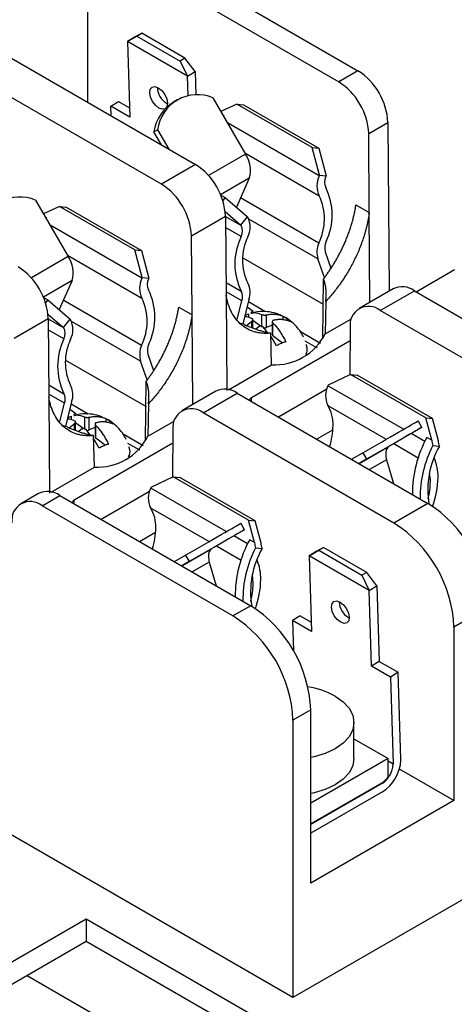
# Model space of a CAD drawing. Header units: millimetres. Extents: x 19 to 819, y 19 to 629.
# Tile 16 of 18: x 684 to 716, y 514 to 588. Entities that reach past the tile are written whole.
import ezdxf

# ---------------------------------------------------------------- set-up
doc = ezdxf.new("R2010")
doc.units = ezdxf.units.MM
doc.header["$LTSCALE"] = 3

msp = doc.modelspace()

# ---------------------------------------------------------------- linework, layer by layer
for p, q in [((694.606, 592.209), (708.876, 583.97)), ((693.171, 591.38), (707.441, 583.142)), ((688.681, 581.613), (688.681, 588.787)), ((692.718, 586.78), (692.222, 586.498)), ((692.365, 586.562), (692.718, 586.78)), ((695.951, 584.913), (692.718, 586.78)), ((691.648, 586.143), (692.365, 586.562)), ((692.222, 586.498), (691.648, 586.143)), ((691.648, 586.143), (691.821, 580.502)), ((696.138, 583.551), (691.648, 586.143)), ((692.365, 586.562), (695.598, 584.695)), ((682.467, 585.201), (696.737, 576.962)), ((695.951, 584.913), (695.598, 584.695)), ((695.598, 584.695), (696.138, 583.551)), ((696.712, 583.906), (695.951, 584.913)), ((694.19, 575.492), (679.92, 583.73)), ((696.138, 583.551), (696.712, 583.906)), ((696.712, 583.906), (696.766, 582.171)), ((708.876, 583.97), (707.441, 583.142)), ((696.182, 582.102), (696.138, 583.551)), ((690.402, 581.321), (690.977, 581.676)), ((690.977, 581.676), (691.8, 581.201)), ((694.58, 581.536), (694.647, 581.501)), ((695.377, 581.791), (695.097, 581.629)), ((698.04, 581.948), (700.479, 577.723)), ((699.829, 581.474), (698.639, 580.91)), ((705.45, 578.229), (699.829, 581.474)), ((699.829, 581.474), (700.326, 581.43)), ((700.326, 581.43), (705.948, 578.185)), ((690.424, 580.607), (690.402, 581.321)), ((691.821, 580.502), (690.402, 581.321)), ((698.773, 580.679), (698.844, 580.637)), ((698.844, 580.637), (698.825, 580.588)), ((705.988, 576.103), (699.128, 580.063)), ((709.686, 579.276), (711.121, 580.105)), ((711.121, 580.105), (711.216, 567.505)), ((693.63, 579.402), (693.909, 579.563)), ((694.189, 578.433), (693.63, 579.402)), ((693.909, 579.563), (694.748, 578.111)), ((709.731, 573.376), (709.686, 579.276)), ((700.416, 577.834), (705.981, 574.621)), ((706.007, 576.151), (705.45, 578.229)), ((705.45, 578.229), (705.948, 578.185)), ((705.948, 578.185), (706.505, 576.107)), ((700.479, 577.723), (697.722, 576.131)), ((696.737, 576.962), (694.19, 575.492)), ((700.762, 575.94), (698.617, 574.702)), ((700.762, 575.94), (699.797, 573.763)), ((705.988, 576.103), (706.007, 576.151)), ((706.007, 576.151), (706.505, 576.107)), ((706.505, 576.107), (706.486, 576.059)), ((684.789, 574.298), (687.228, 570.073)), ((698.629, 574.673), (698.96, 574.482)), ((698.96, 574.482), (698.782, 574.26)), ((698.96, 574.482), (700.63, 573.047)), ((705.951, 571.091), (700.108, 574.464)), ((686.578, 573.825), (685.388, 573.261)), ((692.199, 570.579), (686.578, 573.825)), ((686.578, 573.825), (687.075, 573.78)), ((687.075, 573.78), (692.697, 570.535)), ((698.962, 573.434), (700.132, 572.428)), ((708.735, 573.951), (709.731, 573.376)), ((709.781, 566.677), (709.731, 573.376)), ((685.522, 573.029), (685.593, 572.988)), ((685.593, 572.988), (685.574, 572.938)), ((696.435, 571.626), (698.982, 573.097)), ((698.982, 573.097), (699.026, 567.197)), ((698.982, 573.076), (700.151, 572.401)), ((700.132, 572.428), (700.63, 573.047)), ((700.63, 573.047), (700.649, 573.021)), ((705.884, 569.904), (700.727, 572.881)), ((692.737, 568.453), (685.877, 572.414)), ((700.155, 571.583), (698.988, 572.257)), ((700.151, 572.401), (700.132, 572.428)), ((696.48, 565.727), (696.435, 571.626)), ((692.756, 568.502), (692.199, 570.579)), ((692.199, 570.579), (692.697, 570.535)), ((692.697, 570.535), (693.254, 568.457)), ((706.428, 570.432), (706.861, 569.218)), ((687.228, 570.073), (684.471, 568.481)), ((687.164, 570.184), (692.73, 566.971)), ((700.283, 569.988), (706.291, 566.52)), ((706.381, 568.51), (705.884, 569.904)), ((713.229, 567.442), (716.11, 569.105)), ((687.511, 568.29), (685.366, 567.052)), ((687.511, 568.29), (686.546, 566.113)), ((692.737, 568.453), (692.756, 568.502)), ((692.756, 568.502), (693.254, 568.457)), ((693.254, 568.457), (693.235, 568.409)), ((706.259, 563.918), (706.314, 568.411)), ((699.019, 568.136), (700.155, 567.48)), ((700.193, 566.779), (699.024, 567.453)), ((711.51, 567.675), (708.963, 566.205)), ((710.551, 566.048), (713.097, 567.518)), ((713.097, 567.518), (727.368, 559.28)), ((685.378, 567.024), (685.709, 566.833)), ((685.709, 566.833), (685.53, 566.611)), ((685.709, 566.833), (687.379, 565.398)), ((692.7, 563.441), (686.857, 566.814)), ((699.026, 567.195), (699.08, 560.055)), ((699.844, 565.397), (700.193, 566.779)), ((700.732, 566.858), (700.27, 565.028)), ((701.967, 565.957), (700.69, 566.694)), ((706.47, 566.726), (706.435, 564.3)), ((695.484, 566.301), (696.48, 565.727)), ((695.484, 566.299), (695.484, 566.301)), ((700.596, 566.32), (701.056, 566.006)), ((701.056, 566.006), (700.876, 565.902)), ((724.821, 557.809), (710.551, 566.048)), ((683.184, 563.977), (685.731, 565.447)), ((685.71, 565.784), (686.881, 564.778)), ((685.731, 565.447), (685.775, 559.547)), ((685.731, 565.427), (686.9, 564.752)), ((686.881, 564.778), (687.379, 565.398)), ((687.379, 565.398), (687.398, 565.371)), ((692.633, 562.254), (687.476, 565.231)), ((696.48, 565.727), (696.479, 565.725)), ((696.53, 559.027), (696.479, 565.725)), ((700.433, 565.674), (700.723, 565.801)), ((700.552, 564.928), (700.928, 565.231)), ((700.723, 565.524), (700.723, 565.801)), ((700.928, 565.231), (700.928, 564.783)), ((701.028, 564.745), (701.028, 565.369)), ((701.591, 564.865), (701.028, 565.292)), ((701.684, 565.747), (701.684, 564.795)), ((702.04, 564.767), (702.04, 565.719)), ((703.303, 565.322), (703.303, 565.602)), ((706.435, 564.3), (708.398, 565.434)), ((686.904, 563.933), (685.737, 564.607)), ((686.9, 564.752), (686.881, 564.778)), ((700.389, 564.991), (700.09, 565.083)), ((701.466, 564.824), (701.259, 564.656)), ((702.126, 564.414), (701.822, 564.796)), ((702.478, 564.959), (702.04, 564.767)), ((702.478, 565.215), (702.478, 564.242)), ((702.53, 564.153), (702.53, 565.107)), ((708.306, 564.774), (708.279, 561.246)), ((708.298, 563.769), (700.93, 559.516)), ((702.43, 561.989), (702.358, 564.352)), ((703.254, 563.604), (702.53, 564.153)), ((706.077, 563.584), (704.577, 564.45)), ((704.91, 563.781), (705.794, 563.271)), ((705.816, 563.3), (705.836, 563.312)), ((687.032, 562.338), (693.04, 558.87)), ((693.177, 562.782), (693.61, 561.567)), ((693.13, 560.86), (692.633, 562.254)), ((699.209, 560.129), (702.43, 561.989)), ((708.328, 561.269), (706.657, 560.476)), ((713.949, 558.023), (708.328, 561.269)), ((708.328, 561.269), (708.825, 561.224)), ((714.447, 557.979), (708.825, 561.224)), ((685.768, 560.486), (686.904, 559.83)), ((693.008, 556.268), (693.062, 560.761)), ((706.552, 560.169), (702.939, 558.083)), ((706.657, 560.476), (706.639, 560.428)), ((712.29, 557.166), (706.639, 560.428)), ((686.942, 559.129), (685.773, 559.803)), ((685.775, 559.545), (685.829, 552.405)), ((698.259, 560.025), (695.712, 558.555)), ((697.3, 558.398), (699.846, 559.868)), ((699.846, 559.868), (714.117, 551.63)), ((700.93, 559.242), (700.93, 559.516)), ((686.593, 557.748), (686.942, 559.129)), ((687.481, 559.209), (687.019, 557.378)), ((687.345, 558.67), (687.804, 558.356)), ((688.715, 558.307), (687.439, 559.044)), ((693.219, 559.076), (693.183, 556.651)), ((706.631, 558.946), (711.003, 556.422)), ((687.182, 558.024), (687.471, 558.152)), ((687.471, 557.874), (687.471, 558.152)), ((687.804, 558.356), (687.625, 558.252)), ((688.433, 558.097), (688.433, 557.145)), ((688.789, 557.117), (688.789, 558.07)), ((690.052, 557.672), (690.052, 557.952)), ((711.57, 550.16), (697.3, 558.398)), ((713.949, 558.023), (714.447, 557.979)), ((714.395, 556.361), (713.949, 558.023)), ((714.893, 556.316), (714.447, 557.979)), ((687.138, 557.341), (686.838, 557.434)), ((687.301, 557.278), (687.677, 557.581)), ((687.677, 557.581), (687.677, 557.134)), ((687.777, 557.095), (687.777, 557.719)), ((688.339, 557.216), (687.777, 557.642)), ((688.215, 557.174), (688.008, 557.007)), ((688.875, 556.764), (688.571, 557.146)), ((689.227, 557.309), (688.789, 557.117)), ((689.227, 557.565), (689.227, 556.592)), ((689.279, 556.503), (689.279, 557.457)), ((693.183, 556.651), (695.147, 557.784)), ((705.794, 556.434), (707.011, 557.136)), ((713.658, 557.31), (711.219, 555.901)), ((713.658, 557.31), (713.378, 557.794)), ((689.179, 554.339), (689.107, 556.703)), ((690.002, 555.954), (689.279, 556.503)), ((692.826, 555.934), (691.326, 556.8)), ((695.055, 557.124), (695.028, 553.596)), ((713.883, 556.246), (712.849, 556.843)), ((714.395, 556.361), (714.043, 556.564)), ((695.047, 556.119), (687.679, 551.866)), ((691.659, 556.131), (692.543, 555.621)), ((692.564, 555.65), (692.585, 555.662)), ((708.968, 554.602), (711.219, 555.901)), ((711.562, 556.1), (713.393, 555.042)), ((714.474, 555.948), (714.968, 555.904)), ((708.409, 554.925), (709.247, 555.409)), ((709.527, 554.925), (708.968, 554.602)), ((709.247, 555.409), (709.527, 554.925)), ((685.958, 552.479), (689.179, 554.339)), ((711.022, 554.89), (709.746, 554.153)), ((711.022, 554.89), (711.542, 553.116)), ((695.077, 553.619), (693.406, 552.827)), ((700.698, 550.374), (695.077, 553.619)), ((695.077, 553.619), (695.574, 553.574)), ((701.196, 550.329), (695.574, 553.574)), ((693.406, 552.827), (693.388, 552.778)), ((699.039, 549.516), (693.388, 552.778)), ((685.008, 552.375), (683.679, 551.608)), ((685.266, 551.451), (686.595, 552.218)), ((686.595, 552.218), (700.865, 543.98)), ((693.301, 552.519), (689.688, 550.433)), ((699.536, 543.213), (685.266, 551.451)), ((687.679, 551.593), (687.679, 551.866)), ((693.38, 551.296), (697.751, 548.773)), ((714.117, 551.63), (711.57, 550.16)), ((700.406, 549.66), (700.127, 550.144)), ((700.698, 550.374), (701.196, 550.329)), ((701.144, 548.711), (700.698, 550.374)), ((701.641, 548.666), (701.196, 550.329)), ((692.543, 548.784), (693.76, 549.487)), ((700.406, 549.66), (697.967, 548.252)), ((700.632, 548.596), (699.598, 549.193)), ((698.311, 548.45), (700.142, 547.393)), ((701.144, 548.711), (700.792, 548.914)), ((701.223, 548.299), (701.716, 548.254)), ((706.303, 548.338), (705.808, 548.056)), ((705.951, 548.12), (706.303, 548.338)), ((709.536, 546.472), (706.303, 548.338)), ((695.158, 547.275), (695.996, 547.759)), ((695.717, 546.952), (697.967, 548.252)), ((695.996, 547.759), (696.276, 547.275)), ((705.233, 547.702), (705.951, 548.12)), ((705.808, 548.056), (705.233, 547.702)), ((705.233, 547.702), (705.407, 542.06)), ((709.723, 545.11), (705.233, 547.702)), ((705.951, 548.12), (709.183, 546.254)), ((696.276, 547.275), (695.717, 546.953)), ((697.771, 547.24), (696.494, 546.503)), ((697.771, 547.24), (698.291, 545.466)), ((709.536, 546.472), (709.183, 546.254)), ((709.183, 546.254), (709.723, 545.11)), ((710.298, 545.464), (709.536, 546.472)), ((709.723, 545.11), (710.298, 545.464)), ((710.298, 545.464), (710.471, 539.823)), ((709.897, 539.468), (709.723, 545.11)), ((700.865, 543.98), (699.536, 543.213)), ((704.562, 543.234), (703.988, 542.879)), ((704.562, 543.234), (705.385, 542.759)), ((718.607, 543.853), (716.06, 542.383)), ((703.988, 542.879), (704.058, 540.598)), ((705.407, 542.06), (703.988, 542.879)), ((708.165, 543.094), (708.232, 543.06)), ((716.06, 542.383), (716.06, 529.42)), ((710.471, 539.823), (709.897, 539.468)), ((711.316, 538.649), (709.897, 539.468)), ((710.471, 539.823), (711.89, 539.004)), ((711.89, 539.004), (711.316, 538.649)), ((712.09, 532.513), (711.89, 539.004)), ((711.316, 538.649), (711.516, 532.159)), ((743.997, 537.77), (704.026, 514.696)), ((705.356, 536.203), (704.026, 535.436)), ((705.356, 523.24), (705.356, 536.203)), ((704.026, 535.436), (704.026, 514.696)), ((708.583, 532.562), (708.583, 535.258)), ((704.026, 514.696), (669.987, 534.346)), ((708.583, 534.029), (711.13, 532.558)), ((711.13, 532.558), (705.356, 529.224)), ((711.13, 531.161), (711.13, 532.558)), ((711.13, 532.381), (711.516, 532.159)), ((711.516, 532.159), (711.516, 532.126)), ((716.06, 529.42), (711.982, 531.774)), ((710.68, 530.742), (705.356, 527.669)), ((710.708, 530.726), (705.356, 527.637)), ((710.708, 530.726), (710.68, 530.742)), ((710.708, 530.063), (705.356, 526.973)), ((716.06, 529.42), (705.356, 523.24)), ((688.568, 520.549), (677.926, 514.405)), ((709.781, 508.303), (688.568, 520.549)), ((688.568, 520.549), (688.568, 518.916)), ((677.926, 512.772), (688.568, 518.916)), ((688.568, 518.916), (708.589, 507.358)), ((707.413, 502.893), (684.113, 516.344))]:
    msp.add_line(p, q)
at = {"flags": 128}
for points in [[(694.006, 581.181), (693.749, 581.386), (693.529, 581.673), (693.377, 582.001), (693.318, 582.319), (693.36, 582.578), (693.496, 582.739), (693.707, 582.778), (693.959, 582.689)], [(693.959, 582.689), (694.215, 582.484), (694.436, 582.197), (694.587, 581.869), (694.647, 581.551), (694.605, 581.292), (694.583, 581.247)], [(694.462, 581.127), (694.258, 581.092), (694.006, 581.181)], [(711.911, 556.947), (712.187, 557.106), (712.44, 557.252), (712.669, 557.384), (712.871, 557.501), (713.045, 557.601), (713.188, 557.684), (713.299, 557.748), (713.378, 557.794)], [(713.658, 557.31), (713.579, 557.264), (713.467, 557.2), (713.324, 557.117), (713.151, 557.017), (712.949, 556.901), (712.72, 556.768), (712.466, 556.622), (712.19, 556.463)], [(709.247, 555.409), (709.595, 555.61), (709.946, 555.812), (710.295, 556.014), (710.639, 556.213), (710.977, 556.407), (711.303, 556.596), (711.615, 556.776), (711.911, 556.947)], [(712.19, 556.463), (711.895, 556.292), (711.582, 556.112), (711.256, 555.923), (710.919, 555.729), (710.574, 555.53), (710.225, 555.328), (709.875, 555.126), (709.527, 554.925)], [(698.659, 549.297), (698.935, 549.456), (699.189, 549.603), (699.418, 549.735), (699.62, 549.851), (699.794, 549.952), (699.937, 550.034), (700.048, 550.099), (700.127, 550.144)], [(695.996, 547.759), (696.344, 547.96), (696.694, 548.162), (697.044, 548.364), (697.388, 548.563), (697.725, 548.758), (698.052, 548.946), (698.364, 549.126), (698.659, 549.297)], [(700.406, 549.66), (700.328, 549.615), (700.216, 549.55), (700.073, 549.468), (699.9, 549.368), (699.697, 549.251), (699.468, 549.119), (699.215, 548.972), (698.939, 548.813)], [(698.939, 548.813), (698.643, 548.642), (698.331, 548.462), (698.005, 548.274), (697.668, 548.079), (697.323, 547.88), (696.974, 547.679), (696.624, 547.476), (696.276, 547.275)], [(707.591, 542.74), (707.335, 542.944), (707.114, 543.232), (706.963, 543.559), (706.903, 543.877), (706.945, 544.136), (707.082, 544.297), (707.292, 544.336), (707.545, 544.247)], [(707.545, 544.247), (707.801, 544.043), (708.021, 543.755), (708.173, 543.427), (708.232, 543.11), (708.191, 542.85), (708.054, 542.689), (707.844, 542.65), (707.591, 542.74)], [(707.17, 537.228), (707.77, 536.806), (708.216, 536.324), (708.49, 535.802), (708.583, 535.258), (708.49, 534.715), (708.216, 534.192), (707.77, 533.71), (707.17, 533.288), (706.438, 532.942), (705.604, 532.684), (705.356, 532.629)], [(708.583, 532.562), (708.49, 532.018), (708.216, 531.496), (707.77, 531.014), (707.17, 530.592), (706.438, 530.245), (705.604, 529.988), (705.356, 529.933)]]:
    msp.add_lwpolyline(points, dxfattribs=at)
for centre, radius, start, end in [((706.242, 579.856), 4.886, 2.9181, 57.37063), ((704.807, 579.027), 4.886, 2.9181, 57.37063), ((695.325, 582.761), 1.434, 181.49588, 238.67371), ((696.882, 579.183), 2.997, 67.26929, 172.72534), ((696.718, 578.964), 3.119, 121.31529, 171.94457), ((698.72, 576.53), 2.126, 343.89271, 34.14973), ((694.103, 572.848), 4.886, 2.9181, 57.37063), ((707.498, 575.354), 1.685, 153.6077, 205.80493), ((707.325, 575.643), 0.936, 153.6077, 205.80493), ((691.556, 571.378), 4.886, 2.9181, 57.37063), ((702.31, 573.191), 4.645, 334.6398, 26.10076), ((683.631, 571.534), 2.997, 67.26929, 172.72534), ((702.379, 572.886), 3.997, 333.31309, 25.72), ((699.169, 572.276), 1.657, 333.89323, 26.69764), ((699.329, 571.988), 0.92, 333.89323, 26.69764), ((704.374, 569.531), 4.691, 154.06396, 205.93604), ((704.206, 569.821), 3.948, 154.06396, 205.93604), ((707.5, 570.71), 1.107, 153.64519, 194.54522), ((707.675, 570.399), 1.858, 158.1319, 195.44891), ((685.469, 568.88), 2.126, 343.89271, 34.14973), ((680.851, 565.198), 4.886, 2.9181, 57.37063), ((694.246, 567.704), 1.685, 153.6077, 205.80493), ((694.073, 567.993), 0.936, 153.6077, 205.80493), ((689.059, 565.542), 4.645, 334.6398, 26.10076), ((699.394, 567.087), 0.856, 338.86349, 27.27644), ((699.304, 567.391), 1.524, 339.53211, 27.45634), ((712.171, 566.255), 1.566, 53.73572, 114.95382), ((689.128, 565.236), 3.997, 333.31309, 25.72), ((709.674, 564.977), 1.383, 50.67804, 188.46655), ((685.918, 564.627), 1.657, 333.89323, 26.69764), ((686.078, 564.338), 0.92, 333.89323, 26.69764), ((701.886, 565.143), 0.406, 258.73359, 292.28421), ((691.122, 561.882), 4.691, 154.06396, 205.93604), ((690.955, 562.171), 3.948, 154.06396, 205.93604), ((702.648, 566.235), 4.252, 267.05645, 332.93817), ((702.591, 564.248), 0.113, 183.32921, 237.24855), ((694.424, 562.749), 1.858, 158.1319, 195.44891), ((694.249, 563.06), 1.107, 153.64519, 194.54522), ((686.053, 559.742), 1.524, 339.53211, 27.45634), ((698.92, 558.605), 1.566, 53.73572, 114.95382), ((708.148, 559.679), 1.685, 153.6077, 205.80493), ((686.143, 559.438), 0.856, 338.86349, 27.27644), ((701.16, 559.085), 0.488, 118.06237, 147.45687), ((696.423, 557.328), 1.383, 50.67804, 188.46655), ((704.348, 557.55), 2.676, 357.76522, 31.44974), ((701.587, 557.535), 5.436, 342.21983, 359.05509), ((688.635, 557.493), 0.406, 258.73359, 292.28421), ((689.397, 558.585), 4.252, 267.05645, 332.93817), ((689.34, 556.598), 0.113, 183.32921, 237.24855), ((721.565, 552.381), 8.608, 150.92157, 180.54582), ((711.591, 555.382), 0.639, 125.69804, 185.62038), ((721.953, 552.078), 8.421, 152.63449, 180.75364), ((720.776, 552.629), 6.669, 150.58373, 188.98774), ((712.498, 555.338), 1.542, 180.68149, 196.89309), ((711.356, 553.653), 3.515, 358.77746, 23.18862), ((710.79, 553.262), 3.507, 359.7427, 10.08841), ((708.316, 553.692), 6.556, 339.67311, 359.00611), ((694.897, 552.03), 1.685, 153.6077, 205.80493), ((709.137, 553.302), 5.16, 345.11279, 359.37542), ((685.669, 550.955), 1.566, 53.73572, 114.95382), ((684.389, 550.381), 1.383, 50.67804, 188.46655), ((687.908, 551.435), 0.488, 118.06237, 147.45687), ((691.097, 549.9), 2.676, 357.76522, 31.44974), ((708.899, 543.433), 9.716, 2.4763, 57.5237), ((688.336, 549.885), 5.436, 342.21983, 359.05509), ((706.353, 541.963), 9.716, 2.4763, 57.5237), ((708.314, 544.731), 8.608, 150.92157, 180.54582), ((708.702, 544.428), 8.421, 152.63449, 180.75364), ((698.34, 547.733), 0.639, 125.69804, 185.62038), ((699.247, 547.689), 1.542, 180.68149, 196.89309), ((707.525, 544.979), 6.669, 150.58373, 188.98774), ((698.105, 546.003), 3.515, 358.77746, 23.18862), ((697.538, 545.612), 3.507, 359.7427, 10.08841), ((695.885, 545.653), 5.16, 345.11279, 359.37542), ((695.064, 546.042), 6.556, 339.67311, 359.00611), ((695.648, 535.783), 9.716, 2.4763, 57.5237), ((708.911, 544.319), 1.434, 181.49588, 238.67371), ((694.319, 535.016), 9.716, 2.4763, 57.5237), ((704.133, 531.708), 6.3, 61.18204, 80.8291), ((709.088, 532.595), 3.006, 302.60548, 357.39452), ((709.761, 532.206), 1.757, 302.60548, 357.39452), ((710.295, 532.458), 1.796, 359.99225, 1.755), ((709.883, 532.053), 1.534, 301.32735, 324.4466)]:
    msp.add_arc(centre, radius, start, end)
for points, knots in [([(706.314, 568.411), (706.37, 568.486), (706.485, 568.639), (706.652, 568.876), (706.818, 569.121), (706.981, 569.375), (707.141, 569.637), (707.298, 569.907), (707.45, 570.184), (707.598, 570.47), (707.741, 570.762), (707.878, 571.061), (708.008, 571.366), (708.131, 571.676), (708.246, 571.992), (708.353, 572.312), (708.451, 572.636), (708.539, 572.963), (708.616, 573.292), (708.683, 573.622), (708.718, 573.841), (708.735, 573.951)], [0, 0, 0, 0, 0.0455169, 0.0918242, 0.1389222, 0.1868106, 0.2354896, 0.2849592, 0.3352192, 0.3862698, 0.4381109, 0.4907425, 0.5441647, 0.5983773, 0.6533805, 0.7091742, 0.7657584, 0.823133, 0.8812982, 0.9402539, 1, 1, 1, 1]), ([(709.731, 573.376), (709.72, 573.296), (709.697, 573.136), (709.655, 572.893), (709.607, 572.648), (709.552, 572.402), (709.491, 572.155), (709.423, 571.906), (709.284, 571.44), (709.041, 570.753), (708.644, 569.859), (708.177, 568.989), (707.737, 568.302), (707.364, 567.783), (707.076, 567.414), (706.779, 567.06), (706.573, 566.837), (706.47, 566.726)], [0, 0, 0, 0, 0.035252, 0.070395, 0.105475, 0.140535, 0.17562, 0.210774, 0.246043, 0.372996, 0.500017, 0.626969, 0.75399, 0.815599, 0.876978, 0.938366, 1, 1, 1, 1]), ([(706.47, 566.726), (706.478, 566.781), (706.493, 566.892), (706.506, 567.059), (706.511, 567.227), (706.509, 567.395), (706.495, 567.605), (706.462, 567.853), (706.403, 568.137), (706.343, 568.32), (706.314, 568.411)], [0, 0, 0, 0, 0.09893, 0.197613, 0.296176, 0.394749, 0.493462, 0.664483, 0.833084, 1, 1, 1, 1]), ([(702.358, 564.352), (702.299, 564.347), (702.181, 564.337), (702.008, 564.332), (701.838, 564.335), (701.671, 564.347), (701.507, 564.368), (701.347, 564.397), (701.053, 564.469), (700.646, 564.628), (700.169, 564.949), (699.76, 565.374), (699.483, 565.812), (699.302, 566.203), (699.188, 566.515), (699.094, 566.843), (699.049, 567.078), (699.026, 567.195)], [0, 0, 0, 0, 0.034946, 0.069766, 0.104502, 0.139198, 0.173897, 0.208642, 0.243476, 0.370058, 0.496055, 0.623584, 0.750645, 0.813274, 0.875544, 0.937702, 1, 1, 1, 1]), ([(693.062, 560.761), (693.118, 560.835), (693.231, 560.986), (693.396, 561.219), (693.56, 561.461), (693.721, 561.712), (693.88, 561.971), (694.036, 562.239), (694.189, 562.515), (694.336, 562.799), (694.479, 563.09), (694.617, 563.389), (694.748, 563.694), (694.872, 564.005), (694.988, 564.322), (695.096, 564.644), (695.195, 564.97), (695.285, 565.3), (695.363, 565.632), (695.431, 565.967), (695.466, 566.188), (695.484, 566.299)], [0, 0, 0, 0, 0.044766, 0.090407, 0.136921, 0.184309, 0.232571, 0.281707, 0.331717, 0.382601, 0.434358, 0.48699, 0.540496, 0.594875, 0.650128, 0.706256, 0.763257, 0.821132, 0.879881, 0.939503, 1, 1, 1, 1]), ([(703.299, 565.593), (703.133, 565.673), (702.754, 565.855), (702.1, 565.977), (701.447, 565.992), (701.049, 565.887), (700.884, 565.844)], [0, 0, 0, 0, 0.221454, 0.504852, 0.795438, 1, 1, 1, 1]), ([(696.479, 565.725), (696.468, 565.644), (696.446, 565.482), (696.403, 565.236), (696.354, 564.989), (696.299, 564.74), (696.236, 564.489), (696.166, 564.236), (696.026, 563.767), (695.78, 563.077), (695.381, 562.185), (694.913, 561.318), (694.475, 560.636), (694.104, 560.122), (693.82, 559.758), (693.525, 559.407), (693.321, 559.187), (693.219, 559.076)], [0, 0, 0, 0, 0.035596, 0.07112, 0.106619, 0.14214, 0.177729, 0.213432, 0.249296, 0.376345, 0.503892, 0.629834, 0.756532, 0.817367, 0.878069, 0.938869, 1, 1, 1, 1]), ([(700.976, 565.436), (700.776, 565.525), (700.574, 565.614), (700.41, 565.578), (700.409, 565.577)], [0, 0, 0, 0, 0.989458, 1, 1, 1, 1]), ([(700.885, 565.837), (700.962, 565.861), (701.197, 565.934), (701.488, 565.822), (701.684, 565.747)], [0, 0, 0, 0, 0.326549, 1, 1, 1, 1]), ([(700.928, 565.231), (700.941, 565.24), (700.967, 565.258), (700.996, 565.288), (701.017, 565.318), (701.023, 565.337), (701.026, 565.346)], [0, 0, 0, 0, 0.257893, 0.515504, 0.757827, 1, 1, 1, 1]), ([(701.026, 565.346), (701.027, 565.356), (701.03, 565.374), (701.022, 565.399), (701.005, 565.421), (700.986, 565.431), (700.976, 565.436)], [0, 0, 0, 0, 0.252596, 0.496698, 0.742522, 1, 1, 1, 1]), ([(701.684, 565.747), (701.695, 565.742), (701.717, 565.733), (701.759, 565.722), (701.804, 565.713), (701.836, 565.71), (701.852, 565.709)], [0, 0, 0, 0, 0.258819, 0.515795, 0.758326, 1, 1, 1, 1]), ([(701.852, 565.709), (701.868, 565.708), (701.901, 565.706), (701.95, 565.707), (701.998, 565.711), (702.026, 565.717), (702.04, 565.719)], [0, 0, 0, 0, 0.241663, 0.484493, 0.741216, 1, 1, 1, 1]), ([(702.04, 565.719), (702.087, 565.729), (702.18, 565.748), (702.316, 565.766), (702.448, 565.775), (702.574, 565.777), (702.695, 565.771), (702.81, 565.758), (702.92, 565.738), (703.024, 565.712), (703.122, 565.681), (703.216, 565.645), (703.274, 565.616), (703.303, 565.602)], [0, 0, 0, 0, 0.100543, 0.199146, 0.295814, 0.390552, 0.483364, 0.574254, 0.663226, 0.750284, 0.835431, 0.918669, 1, 1, 1, 1]), ([(702.48, 565.233), (702.479, 565.224), (702.476, 565.205), (702.485, 565.173), (702.501, 565.139), (702.52, 565.118), (702.53, 565.107)], [0, 0, 0, 0, 0.2418069, 0.484529, 0.7413133, 1, 1, 1, 1]), ([(702.552, 565.305), (702.543, 565.301), (702.524, 565.293), (702.503, 565.276), (702.488, 565.256), (702.483, 565.241), (702.48, 565.233)], [0, 0, 0, 0, 0.255428, 0.502395, 0.748143, 1, 1, 1, 1]), ([(703.842, 565.195), (703.806, 565.212), (703.734, 565.247), (703.617, 565.289), (703.493, 565.324), (703.36, 565.35), (703.219, 565.366), (703.07, 565.371), (702.913, 565.364), (702.749, 565.346), (702.636, 565.324), (702.578, 565.312)], [0, 0, 0, 0, 0.099668, 0.202185, 0.307554, 0.41578, 0.526869, 0.640828, 0.757664, 0.877386, 1, 1, 1, 1]), ([(704.814, 564.049), (704.769, 564.138), (704.641, 564.389), (704.362, 564.78), (703.94, 565.195), (703.576, 565.477), (703.338, 565.576), (703.299, 565.593)], [0, 0, 0, 0, 0.136151, 0.383467, 0.649958, 0.941639, 1, 1, 1, 1]), ([(703.303, 565.602), (703.333, 565.586), (703.392, 565.554), (703.482, 565.497), (703.572, 565.432), (703.663, 565.36), (703.753, 565.282), (703.812, 565.224), (703.842, 565.195)], [0, 0, 0, 0, 0.166634, 0.333317, 0.500021, 0.666721, 0.83339, 1, 1, 1, 1]), ([(700.389, 564.991), (700.454, 564.963), (700.582, 564.908), (700.778, 564.828), (700.976, 564.751), (701.177, 564.678), (701.409, 564.599), (701.671, 564.517), (701.93, 564.447), (702.158, 564.393), (702.29, 564.366), (702.358, 564.352)], [0, 0, 0, 0, 0.099975, 0.200459, 0.301612, 0.403595, 0.506562, 0.655073, 0.799745, 0.896986, 1, 1, 1, 1]), ([(701.654, 564.871), (701.638, 564.871), (701.606, 564.872), (701.557, 564.864), (701.509, 564.848), (701.481, 564.832), (701.466, 564.824)], [0, 0, 0, 0, 0.241985, 0.484234, 0.741933, 1, 1, 1, 1]), ([(701.822, 564.796), (701.811, 564.806), (701.79, 564.826), (701.749, 564.849), (701.704, 564.865), (701.671, 564.869), (701.654, 564.871)], [0, 0, 0, 0, 0.257412, 0.503214, 0.747339, 1, 1, 1, 1]), ([(702.53, 565.107), (702.564, 565.07), (702.633, 564.997), (702.734, 564.88), (702.835, 564.755), (702.935, 564.624), (703.034, 564.486), (703.13, 564.342), (703.225, 564.192), (703.317, 564.036), (703.406, 563.875), (703.463, 563.764), (703.491, 563.708)], [0, 0, 0, 0, 0.0959397, 0.1927474, 0.2904377, 0.3890241, 0.4885195, 0.5889357, 0.6902831, 0.7925713, 0.8958081, 1, 1, 1, 1]), ([(702.784, 563.397), (702.661, 563.645), (702.532, 563.903), (702.372, 564.104), (702.366, 564.112)], [0, 0, 0, 0, 0.961093, 1, 1, 1, 1]), ([(703.491, 563.708), (703.451, 563.697), (703.37, 563.675), (703.25, 563.633), (703.131, 563.584), (703.013, 563.528), (702.897, 563.467), (702.821, 563.42), (702.784, 563.397)], [0, 0, 0, 0, 0.1727458, 0.3426934, 0.5101221, 0.6753078, 0.8385168, 1, 1, 1, 1]), ([(704.983, 563.534), (705.011, 563.45), (705.098, 563.196), (705.073, 562.919), (704.957, 562.753), (704.955, 562.75)], [0, 0, 0, 0, 0.323471, 0.988212, 1, 1, 1, 1]), ([(693.219, 559.076), (693.227, 559.132), (693.242, 559.242), (693.255, 559.409), (693.26, 559.577), (693.257, 559.746), (693.244, 559.955), (693.211, 560.204), (693.151, 560.488), (693.092, 560.67), (693.062, 560.761)], [0, 0, 0, 0, 0.09893, 0.197613, 0.296176, 0.394749, 0.493462, 0.664483, 0.833084, 1, 1, 1, 1]), ([(689.107, 556.703), (689.048, 556.697), (688.93, 556.687), (688.757, 556.682), (688.587, 556.685), (688.42, 556.697), (688.256, 556.718), (688.096, 556.748), (687.802, 556.819), (687.395, 556.978), (686.918, 557.299), (686.509, 557.725), (686.231, 558.163), (686.049, 558.559), (685.935, 558.874), (685.841, 559.202), (685.797, 559.431), (685.775, 559.545)], [0, 0, 0, 0, 0.0349467, 0.0697671, 0.1045039, 0.1392003, 0.1738995, 0.208645, 0.2434796, 0.3700633, 0.496062, 0.6235929, 0.7506556, 0.8141548, 0.8780993, 0.9394662, 1, 1, 1, 1]), ([(687.725, 557.786), (687.525, 557.875), (687.323, 557.965), (687.159, 557.928), (687.157, 557.928)], [0, 0, 0, 0, 0.989458, 1, 1, 1, 1]), ([(690.048, 557.943), (689.882, 558.023), (689.503, 558.206), (688.849, 558.328), (688.196, 558.343), (687.797, 558.237), (687.633, 558.194)], [0, 0, 0, 0, 0.2214535, 0.5048519, 0.7954383, 1, 1, 1, 1]), ([(687.634, 558.187), (687.711, 558.211), (687.945, 558.285), (688.237, 558.173), (688.433, 558.097)], [0, 0, 0, 0, 0.326549, 1, 1, 1, 1]), ([(688.433, 558.097), (688.444, 558.093), (688.466, 558.083), (688.508, 558.072), (688.553, 558.064), (688.585, 558.061), (688.601, 558.059)], [0, 0, 0, 0, 0.2588188, 0.5157952, 0.7583261, 1, 1, 1, 1]), ([(688.601, 558.059), (688.617, 558.058), (688.649, 558.056), (688.698, 558.057), (688.746, 558.061), (688.775, 558.067), (688.789, 558.07)], [0, 0, 0, 0, 0.241663, 0.484493, 0.741216, 1, 1, 1, 1]), ([(688.789, 558.07), (688.836, 558.079), (688.929, 558.098), (689.065, 558.116), (689.197, 558.126), (689.323, 558.127), (689.443, 558.121), (689.559, 558.108), (689.668, 558.088), (689.773, 558.063), (689.871, 558.031), (689.965, 557.995), (690.023, 557.966), (690.052, 557.952)], [0, 0, 0, 0, 0.100543, 0.199146, 0.295814, 0.390552, 0.483364, 0.574254, 0.663226, 0.750284, 0.835431, 0.918669, 1, 1, 1, 1]), ([(691.563, 556.399), (691.518, 556.488), (691.39, 556.739), (691.11, 557.131), (690.689, 557.546), (690.324, 557.827), (690.087, 557.926), (690.048, 557.943)], [0, 0, 0, 0, 0.136151, 0.3834674, 0.6499583, 0.941639, 1, 1, 1, 1]), ([(690.052, 557.952), (690.082, 557.936), (690.141, 557.904), (690.231, 557.847), (690.321, 557.782), (690.411, 557.71), (690.501, 557.632), (690.561, 557.574), (690.59, 557.545)], [0, 0, 0, 0, 0.166634, 0.333317, 0.500021, 0.666721, 0.83339, 1, 1, 1, 1]), ([(687.138, 557.341), (687.202, 557.313), (687.331, 557.258), (687.527, 557.178), (687.725, 557.102), (687.926, 557.028), (688.158, 556.949), (688.42, 556.868), (688.679, 556.797), (688.907, 556.743), (689.039, 556.716), (689.107, 556.703)], [0, 0, 0, 0, 0.099975, 0.200459, 0.301612, 0.403595, 0.506562, 0.655073, 0.799745, 0.896986, 1, 1, 1, 1]), ([(687.677, 557.581), (687.69, 557.59), (687.716, 557.609), (687.745, 557.638), (687.766, 557.668), (687.772, 557.687), (687.775, 557.696)], [0, 0, 0, 0, 0.2578936, 0.5155054, 0.7578275, 1, 1, 1, 1]), ([(687.775, 557.696), (687.776, 557.706), (687.779, 557.725), (687.771, 557.749), (687.754, 557.771), (687.735, 557.781), (687.725, 557.786)], [0, 0, 0, 0, 0.252596, 0.496698, 0.742523, 1, 1, 1, 1]), ([(688.403, 557.221), (688.387, 557.221), (688.355, 557.222), (688.305, 557.214), (688.258, 557.199), (688.229, 557.182), (688.215, 557.174)], [0, 0, 0, 0, 0.241987, 0.484237, 0.741934, 1, 1, 1, 1]), ([(688.571, 557.146), (688.56, 557.157), (688.539, 557.177), (688.498, 557.199), (688.453, 557.215), (688.42, 557.219), (688.403, 557.221)], [0, 0, 0, 0, 0.2574119, 0.5032139, 0.7473387, 1, 1, 1, 1]), ([(689.229, 557.584), (689.228, 557.574), (689.225, 557.555), (689.234, 557.523), (689.25, 557.49), (689.269, 557.468), (689.279, 557.457)], [0, 0, 0, 0, 0.241807, 0.484528, 0.741313, 1, 1, 1, 1]), ([(689.301, 557.655), (689.292, 557.651), (689.273, 557.643), (689.252, 557.626), (689.236, 557.607), (689.232, 557.591), (689.229, 557.584)], [0, 0, 0, 0, 0.255433, 0.502401, 0.748147, 1, 1, 1, 1]), ([(689.279, 557.457), (689.313, 557.421), (689.382, 557.348), (689.483, 557.23), (689.584, 557.106), (689.684, 556.974), (689.783, 556.837), (689.879, 556.692), (689.974, 556.542), (690.066, 556.386), (690.155, 556.225), (690.212, 556.114), (690.24, 556.058)], [0, 0, 0, 0, 0.09594, 0.192747, 0.290438, 0.389024, 0.48852, 0.588936, 0.690283, 0.792571, 0.895808, 1, 1, 1, 1]), ([(690.59, 557.545), (690.555, 557.562), (690.483, 557.597), (690.366, 557.639), (690.242, 557.674), (690.109, 557.7), (689.968, 557.716), (689.819, 557.721), (689.662, 557.715), (689.498, 557.697), (689.384, 557.674), (689.327, 557.662)], [0, 0, 0, 0, 0.099668, 0.202185, 0.307554, 0.41578, 0.526869, 0.640828, 0.757664, 0.877386, 1, 1, 1, 1]), ([(689.533, 555.748), (689.409, 555.996), (689.281, 556.253), (689.121, 556.454), (689.115, 556.462)], [0, 0, 0, 0, 0.961093, 1, 1, 1, 1]), ([(690.24, 556.058), (690.2, 556.047), (690.119, 556.025), (689.999, 555.983), (689.879, 555.934), (689.762, 555.878), (689.646, 555.817), (689.57, 555.771), (689.533, 555.748)], [0, 0, 0, 0, 0.172746, 0.342693, 0.510122, 0.675308, 0.838517, 1, 1, 1, 1]), ([(691.731, 555.884), (691.76, 555.801), (691.847, 555.546), (691.822, 555.269), (691.706, 555.103), (691.704, 555.101)], [0, 0, 0, 0, 0.323471, 0.988212, 1, 1, 1, 1]), ([(714.395, 556.361), (714.407, 556.292), (714.433, 556.155), (714.461, 556.017), (714.474, 555.948)], [0, 0, 0, 0, 0.499491, 1, 1, 1, 1]), ([(714.968, 555.904), (714.954, 555.973), (714.928, 556.111), (714.904, 556.248), (714.893, 556.316)], [0, 0, 0, 0, 0.500669, 1, 1, 1, 1]), ([(701.144, 548.711), (701.156, 548.642), (701.182, 548.505), (701.209, 548.368), (701.223, 548.299)], [0, 0, 0, 0, 0.499491, 1, 1, 1, 1]), ([(701.716, 548.254), (701.703, 548.323), (701.677, 548.461), (701.653, 548.598), (701.641, 548.666)], [0, 0, 0, 0, 0.500669, 1, 1, 1, 1])]:
    msp.add_open_spline(points, degree=3, knots=knots)
for points in [[(699.027, 567.195), (699.026, 567.196), (699.026, 567.196), (699.026, 567.197)], [(702.578, 565.312), (702.57, 565.31), (702.561, 565.307), (702.552, 565.305)], [(685.775, 559.545), (685.775, 559.546), (685.775, 559.546), (685.775, 559.547)], [(689.327, 557.662), (689.318, 557.66), (689.31, 557.657), (689.301, 557.655)]]:
    msp.add_open_spline(points, degree=3)

doc.saveas('drawing.dxf')
